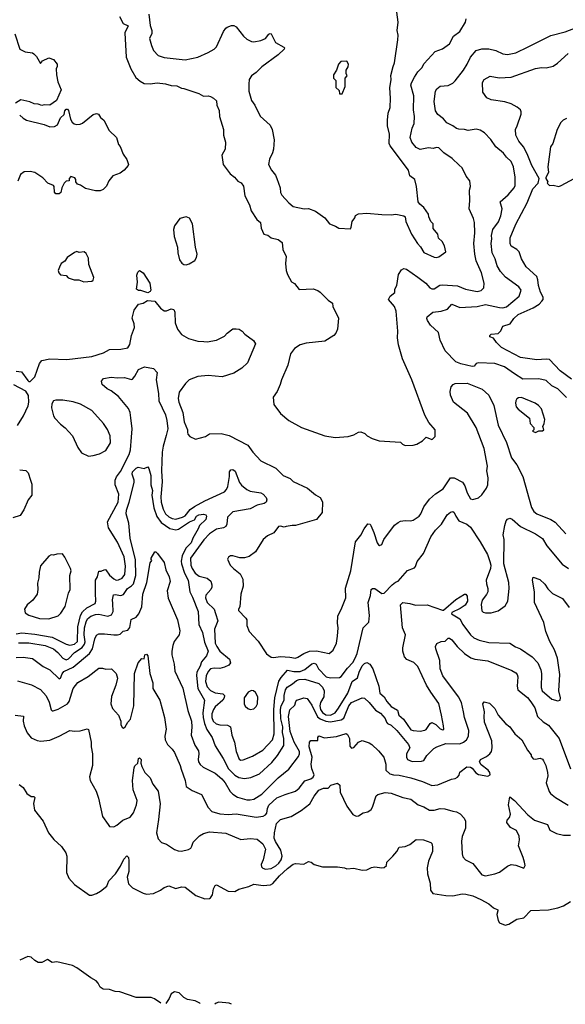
# Model space of a CAD drawing. Extents: x 1678431 to 1860718, y 384618 to 522882.
# Tile 10 of 256: x 1741445 to 1746131, y 385264 to 393718. Entities that reach past the tile are written whole.
import ezdxf

# ---------------------------------------------------------------- set-up
doc = ezdxf.new("R2010")
doc.units = 0

msp = doc.modelspace()

# ---------------------------------------------------------------- linework, layer by layer
at = {"layer": '0CON10XD'}
for points in [[(1745025, 391675.6), (1745045, 391682.5), (1745103.3, 391725), (1745093.3, 391775), (1745072.3, 391812.3), (1745041.2, 391841.2), (1745035.7, 391875.7), (1744996.7, 391925), (1744996.2, 391965), (1744976.2, 391986.2), (1744957.5, 392025), (1744955, 392047.5), (1744916.7, 392105), (1744882.3, 392132.3), (1744866, 392155), (1744852.5, 392285), (1744837.5, 392345), (1744795, 392376.2), (1744783.1, 392425), (1744625.6, 392635), (1744618.1, 392655), (1744620, 392735), (1744602.9, 392805), (1744602.9, 392855), (1744610, 392915), (1744626.7, 392965), (1744630.6, 393045), (1744623.8, 393133.8), (1744633.9, 393205), (1744632, 393238), (1744650.9, 393315), (1744665, 393347.5), (1744693.1, 393545), (1744695.6, 393585), (1744686.9, 393625), (1744696.5, 393695), (1744676.9, 393825)], [(1742301.9, 393745), (1742334, 393685), (1742376, 393665), (1742348.1, 393605), (1742360.6, 393395), (1742398.9, 393295), (1742441.7, 393221.7), (1742479.4, 393189.4), (1742515, 393168.6), (1742564.5, 393165.5), (1742625, 393174.4), (1742698.2, 393168.2), (1742745, 393151.1), (1742795, 393150.6), (1742835, 393129.4), (1742854.2, 393125.8), (1742984.1, 393084.1), (1743025, 393062), (1743065, 393063.3), (1743085, 393057.5), (1743110, 393045), (1743135, 393020), (1743137.5, 392985), (1743158.3, 392938.3), (1743161.2, 392885), (1743196.2, 392775), (1743194, 392725), (1743211.2, 392665), (1743210, 392605), (1743181.2, 392555), (1743191.2, 392475), (1743253, 392393), (1743288.8, 392365), (1743319.7, 392329.7), (1743345.8, 392315.8), (1743368.3, 392288.3), (1743378.8, 392205), (1743417.9, 392127.9), (1743434, 392075), (1743481.2, 392001.2), (1743513.3, 391975), (1743517.7, 391927.7), (1743541.2, 391875), (1743575, 391866.2), (1743605, 391846), (1743665, 391830.8), (1743698.8, 391805), (1743704.2, 391745), (1743733, 391683), (1743728.6, 391625), (1743732.2, 391565), (1743745, 391530), (1743778, 391468), (1743805, 391452.5), (1743845, 391402), (1743965, 391408), (1744005, 391393.8), (1744026.7, 391376.7), (1744095, 391308.8), (1744132.5, 391285), (1744133.3, 391255), (1744183.8, 391155), (1744175, 391060), (1744160, 391025), (1744142.5, 391005), (1744065, 390956.2), (1743905, 390938.8), (1743852.5, 390925), (1743806.2, 390895), (1743770.9, 390849.1), (1743748.8, 390751.2), (1743693.8, 390625), (1743683.3, 390585), (1743656.7, 390525), (1743623, 390477), (1743627.5, 390415), (1743685, 390337.5), (1743756.4, 390276.4), (1743866, 390216), (1744065, 390143.3), (1744155, 390130), (1744265, 390137.5), (1744315, 390152.5), (1744355, 390177.5), (1744375, 390180), (1744410, 390165), (1744430, 390145), (1744473, 390123), (1744533, 390103), (1744715, 390090), (1744731.7, 390071.7), (1744755, 390062.5), (1744825, 390063.3)], [(1742554.4, 393765), (1742566.8, 393666.8), (1742580.6, 393625), (1742579.8, 393600.2), (1742561.1, 393555), (1742576.8, 393496.8), (1742595, 393453.3), (1742635, 393408.8), (1742685, 393392.9), (1742867.3, 393372.7), (1742975, 393397.1), (1743065, 393435.8), (1743115, 393464.4), (1743134.3, 393485), (1743195, 393616.7), (1743215, 393643.8), (1743225.8, 393654.2), (1743265, 393668.8), (1743285, 393668), (1743305.4, 393655.4), (1743366.8, 393576.8), (1743395, 393550), (1743435, 393530.8), (1743455, 393528), (1743515, 393540), (1743555, 393556.2), (1743585, 393593.3), (1743595, 393600), (1743605, 393597.5), (1743640.5, 393520.5), (1743713, 393483), (1743720, 393475), (1743716.7, 393465), (1743665, 393416), (1743525, 393313.1), (1743475.7, 393265), (1743434.7, 393235.3), (1743416.9, 393205), (1743411.5, 393165), (1743412.5, 393105), (1743436.9, 393025), (1743465.6, 392985), (1743510.2, 392890.2), (1743595, 392811.9), (1743613.5, 392775), (1743631.1, 392685), (1743624.4, 392605), (1743617, 392573), (1743589.7, 392520.3), (1743582.9, 392475), (1743606.1, 392426.1), (1743641.4, 392381.4), (1743654.4, 392355), (1743681.9, 392275), (1743685.8, 392235), (1743695, 392211.2), (1743755, 392146), (1743795, 392112.5), (1743887, 392093), (1743925, 392096.7), (1743985, 392072.5), (1744066.2, 392015), (1744105.9, 391965.9), (1744155.9, 391945.9), (1744185, 391926.7), (1744285, 391922.5), (1744293, 391937), (1744300, 391985), (1744323.3, 392015), (1744330, 392035), (1744355, 392051.2), (1744425, 392057.5), (1744555.6, 392044.4), (1744635, 392042.9), (1744675, 392048.1), (1744744.3, 392034.3), (1744754.2, 392024.2), (1744761.4, 391985), (1744809.2, 391875), (1744862.5, 391795), (1744887.6, 391767.6), (1744915, 391718), (1745005, 391678.1), (1745025, 391675.6)], [(1744825, 390063.3), (1744855, 390072.5), (1744905, 390102.5), (1744935, 390132.5), (1744983, 390113), (1744990, 390115), (1745011.7, 390138.3), (1745012.5, 390195), (1744959.5, 390259.5), (1744923.1, 390323.1), (1744812.2, 390625), (1744732.2, 390805), (1744699.4, 390925), (1744689.4, 390985), (1744693.2, 391043.2), (1744678.6, 391215), (1744663.5, 391255), (1744610.8, 391315), (1744627.5, 391345), (1744665.8, 391375), (1744667.1, 391405), (1744682.5, 391435), (1744699.4, 391530.6), (1744725, 391568.8), (1744745, 391580), (1744766.8, 391576.8), (1744865, 391508.1), (1744934, 391455), (1744966.7, 391415), (1744985, 391408), (1745005, 391408), (1745053.2, 391436.8), (1745075, 391442.2), (1745205, 391432.2), (1745274.6, 391404.6), (1745375, 391383.8), (1745407.9, 391392.1), (1745430.8, 391415), (1745434.4, 391455), (1745411.8, 391545), (1745366.4, 391646.3), (1745352.5, 391705), (1745344.7, 391795), (1745352.4, 391887.6), (1745351.1, 391975), (1745341.5, 392011.5), (1745304.5, 392095), (1745310, 392165), (1745307.1, 392255), (1745316.2, 392285), (1745312, 392335), (1745280, 392375), (1745245.8, 392445), (1745219.8, 392469.8), (1745158, 392525), (1745087.1, 392575), (1745045, 392616), (1745025, 392619.2), (1744995, 392611.5), (1744955, 392617.9), (1744884, 392604), (1744850.2, 392620.3), (1744813.5, 392665), (1744798.1, 392705), (1744816.8, 392785), (1744833.6, 392825), (1744836.9, 392885), (1744827.2, 392942.8), (1744829.1, 393065), (1744804.5, 393155), (1744808.5, 393175), (1744836.8, 393223.2), (1744865, 393269.2), (1744898.5, 393305), (1744918, 393342), (1745013.8, 393445), (1745075, 393466), (1745135, 393510), (1745171.2, 393575), (1745225, 393617.5), (1745272.5, 393695), (1745280, 393725)], [(1746140.6, 390475), (1746065, 390547.8), (1746015, 390574.3), (1745965, 390620), (1745903.8, 390633.8), (1745765, 390632), (1745693.3, 390676.7), (1745607.1, 390737.1), (1745525, 390766.5), (1745385, 390771.4), (1745365.7, 390764.3), (1745347.6, 390742.4), (1745331.4, 390738.6), (1745232.8, 390762.8), (1745190.5, 390780.5), (1745098.5, 390875), (1745054.5, 390965), (1745041.1, 391031.1), (1744973.1, 391095), (1744946.2, 391135), (1744942.3, 391152.3), (1744945, 391166.7), (1744993.8, 391205), (1745065, 391214.1), (1745118.6, 391231.4), (1745155, 391275.5), (1745225, 391246.2), (1745375, 391256), (1745445, 391273.5), (1745565, 391247.6), (1745595.3, 391244.7), (1745625, 391252.2), (1745732.9, 391345), (1745750.8, 391395), (1745731.2, 391425), (1745616, 391506), (1745575.3, 391555.3), (1745545, 391604.2), (1745528.8, 391665), (1745502.5, 391715), (1745494.7, 391794.7), (1745500.4, 391835), (1745497.5, 391865), (1745508.8, 391915), (1745557.3, 391982.7), (1745577.3, 392032.7), (1745587.5, 392095), (1745570, 392155), (1745638.6, 392215), (1745692.5, 392275), (1745700.5, 392295), (1745700.4, 392365), (1745684.5, 392455), (1745665, 392500.8), (1745626.4, 392536.4), (1745600.6, 392570.6), (1745535, 392626), (1745491.7, 392688.3), (1745435.7, 392745.7), (1745399.7, 392769.7), (1745365, 392777.1), (1745295, 392766.7), (1745265, 392775.6), (1745215, 392778.5), (1745195, 392784.4), (1745165, 392806.7), (1745112.6, 392832.6), (1745084, 392865), (1745034.6, 392904.6), (1745014.4, 392935), (1745004.5, 393015), (1745015.6, 393105), (1745026, 393125), (1745055, 393148), (1745125, 393152.5), (1745165, 393173.1), (1745185, 393192.5), (1745256.6, 393285), (1745287.6, 393335), (1745315, 393397.1), (1745366, 393454), (1745415, 393466.4), (1745475, 393467.1), (1745535, 393454.4), (1745594.3, 393425.7), (1745635, 393418.2), (1745706.9, 393433.1), (1745812, 393485), (1746005, 393582.9), (1746128.1, 393611.9), (1746265, 393666.2)], [(1741403.3, 393595), (1741447.5, 393465), (1741492.7, 393442.7), (1741555, 393433.3), (1741567.5, 393425), (1741590.7, 393400.7), (1741625, 393340), (1741640, 393365), (1741695, 393390), (1741736.7, 393376.7), (1741766.7, 393335), (1741766.2, 393315), (1741757.5, 393295), (1741760, 393245), (1741773.8, 393185), (1741801.2, 393115), (1741762, 393025), (1741705, 392983.3), (1741655, 392986.2), (1741635, 392980), (1741605, 392993.3), (1741570, 392995), (1741532, 393012), (1741455, 393030), (1741409.2, 393000.8)], [(1744215, 393080), (1744240, 393145), (1744240, 393215), (1744257.5, 393235), (1744250, 393255), (1744250, 393285), (1744267, 393313), (1744270, 393335), (1744255, 393360), (1744201.7, 393358.3), (1744183, 393337), (1744167, 393283), (1744140, 393245), (1744140, 393215), (1744160, 393195), (1744160, 393135), (1744188.3, 393108.3), (1744191.7, 393081.7), (1744215, 393080)], [(1746185, 390630.9), (1746085, 390702.1), (1745995, 390798.9), (1745965, 390803.8), (1745885, 390798.5), (1745745, 390816.1), (1745583.4, 390903.4), (1745538.9, 390945), (1745515, 390982.5), (1745482.5, 390995), (1745483, 391007), (1745493, 391017), (1745555, 391023.3), (1745576, 391045), (1745594.3, 391085.7), (1745657.5, 391105), (1745688.3, 391151.7), (1745725.8, 391185), (1745854.2, 391245), (1745904.7, 391275.3), (1745929.3, 391300.7), (1745940, 391315), (1745940.8, 391335), (1745918.3, 391378.3), (1745899.6, 391435), (1745895.5, 391485), (1745885, 391513.8), (1745795.7, 391595), (1745754.2, 391665), (1745735.7, 391725), (1745714.2, 391745), (1745665, 391772.5), (1745657.1, 391795), (1745657.5, 391845), (1745706.7, 391963.3), (1745803.9, 392146.1), (1745851.1, 392265), (1745897.5, 392315), (1745906.7, 392355), (1745843.1, 392465), (1745803.5, 392565), (1745770.5, 392625), (1745730, 392675), (1745706.7, 392725), (1745703.1, 392775), (1745716.7, 392806.7), (1745751.4, 392905), (1745752.5, 392925), (1745744.4, 392944.4), (1745717, 392967), (1745664.7, 392994.7), (1745611.2, 393011.2), (1745495, 393030), (1745455.9, 393045.9), (1745422, 393095), (1745420.5, 393179.5), (1745435, 393203.8), (1745485, 393232.9), (1745561.3, 393218.7), (1745665, 393223.1), (1745875, 393297.5), (1745925, 393307.1), (1745965, 393304.4), (1746025, 393318.9), (1746064.2, 393345), (1746155, 393426.7)], [(1741445, 392898.6), (1741475, 392870.6), (1741505, 392853.6), (1741656.3, 392816.3), (1741705, 392796.7), (1741745, 392801.9), (1741768.8, 392815), (1741795.9, 392874.1), (1741827, 392903), (1741834, 392935), (1741845, 392948), (1741855, 392948.8), (1741865, 392937.5), (1741882.2, 392862.2), (1741895, 392838), (1741913.7, 392823.7), (1741935, 392818.6), (1741965, 392820), (1741985, 392828.8), (1742075, 392903.3), (1742105, 392913.3), (1742122.5, 392905), (1742138.3, 392878.3), (1742166.7, 392855), (1742212.5, 392765), (1742276.1, 392706.1), (1742293.3, 392645), (1742308.3, 392628.3), (1742334.1, 392564.1), (1742365.9, 392515.9), (1742380, 392475), (1742377.5, 392465), (1742342.5, 392425), (1742309.2, 392400.8), (1742245, 392376.2), (1742212, 392335), (1742190.5, 392289.5), (1742160.7, 392259.3), (1742135, 392248.8), (1742095, 392248.8), (1742009.5, 392269.5), (1741967.7, 392297.7), (1741942.5, 392305), (1741927.5, 392325), (1741927.5, 392345), (1741919.3, 392359.3), (1741885, 392372.5), (1741870, 392355), (1741870, 392335), (1741845, 392330), (1741825.9, 392314.1), (1741805.8, 392275), (1741799.2, 392235), (1741785, 392221.2), (1741775, 392221.2), (1741755, 392223.3), (1741745, 392237.5), (1741741.2, 392285), (1741735, 392293.3), (1741686.7, 392315), (1741645, 392359.2), (1741575, 392405.8), (1741535, 392414.4), (1741485, 392410), (1741451.3, 392388.7), (1741428.3, 392331.7)], [(1746140.9, 392869.1), (1746110.8, 392855), (1746093.1, 392835), (1746060.6, 392775), (1746022.5, 392655), (1746004.4, 392625), (1745980, 392455), (1745987.5, 392405), (1745963, 392363), (1745963, 392353), (1745980, 392325), (1745973.3, 392315), (1745995, 392292.5), (1746025, 392297.5), (1746075, 392286)], [(1746075, 392286), (1746095, 392293.8), (1746205.6, 392354.4)], [(1742875, 391614), (1742899.1, 391620.9), (1742949.5, 391650.5), (1742963.8, 391675), (1742969.2, 391705), (1742954.2, 391765), (1742928.6, 391965), (1742904.2, 392014.2), (1742875, 392024), (1742820.5, 392009.5), (1742775, 391946.7), (1742767.1, 391915), (1742771.4, 391855), (1742800, 391765), (1742801.9, 391715), (1742816.8, 391656.8), (1742837, 391627), (1742855.9, 391615.9), (1742875, 391614)], [(1741995, 391467.5), (1742065, 391472.5), (1742075, 391480), (1742082.5, 391505), (1742040, 391615), (1742035, 391670), (1742015, 391710), (1742000, 391725), (1741955, 391720), (1741935, 391726.7), (1741915, 391720), (1741854.1, 391675.9), (1741832.5, 391645), (1741802.5, 391625), (1741786.4, 391593.6), (1741776.7, 391565), (1741780, 391545), (1741795, 391527.5), (1741845, 391520), (1741861.7, 391501.7), (1741913.6, 391483.6), (1741953, 391483), (1741995, 391467.5)], [(1742545, 391372.9), (1742486.2, 391393.8), (1742465, 391393.8), (1742448.8, 391405), (1742455.8, 391465), (1742451.4, 391525), (1742460, 391550), (1742475, 391563.3), (1742505, 391543.8), (1742562.5, 391455), (1742572, 391395), (1742566.4, 391383.6), (1742545, 391372.9)], [(1741415, 390700), (1741460, 390695), (1741515, 390620), (1741525, 390610), (1741535, 390610), (1741575, 390652.5), (1741615.6, 390764.4), (1741635, 390790), (1741705, 390806.9), (1741850.8, 390800.8), (1742065, 390827.1), (1742163.8, 390856.2), (1742215, 390885.6), (1742315, 390887.3), (1742375, 390899.4), (1742392.4, 390927.6), (1742406.4, 391005), (1742431.3, 391075), (1742429.1, 391105), (1742411.6, 391155), (1742427, 391223), (1742465.8, 391274.2), (1742505, 391283.9), (1742543.3, 391306.7), (1742605, 391301.5), (1742655, 391242), (1742685, 391217.5), (1742705, 391218), (1742745, 391234), (1742767.9, 391227.9), (1742777, 391207), (1742778.9, 391115), (1742800.2, 391060.2), (1742835.3, 391015.3), (1742895, 390980.9), (1742975, 390957.1), (1743026.4, 390953.6), (1743055, 390951.5), (1743134.4, 390965.6), (1743205, 391000), (1743226.7, 391025), (1743275, 391062), (1743303.9, 391063.9), (1743329.5, 391059.5), (1743355, 391043.8), (1743378.7, 391018.7), (1743454.2, 390964.2), (1743471.2, 390935), (1743400, 390770), (1743351.4, 390725), (1743285, 390683.6), (1743185, 390652.1), (1743065, 390663.8), (1742975, 390655.4), (1742900.8, 390625), (1742868.9, 390595), (1742815, 390520), (1742806.9, 390465), (1742811.5, 390435), (1742846.4, 390345), (1742857.8, 390265), (1742886.2, 390195), (1742886.2, 390175), (1742888.3, 390158.3), (1742905, 390137.5), (1742955, 390116.7), (1743041.7, 390138.3), (1743075, 390162.5), (1743173.9, 390163.9), (1743245, 390148.8), (1743403.8, 390065), (1743446.2, 390005), (1743515, 389930), (1743645, 389866.2), (1743706.7, 389805), (1743767, 389777), (1743795, 389752), (1743915.5, 389695.5), (1743985, 389638.6), (1744024, 389615), (1744046.5, 389576.5), (1744042.5, 389485), (1743993.4, 389426.6), (1743815, 389373.8), (1743785, 389376), (1743734, 389366), (1743715, 389360), (1743685, 389370), (1743667.5, 389365), (1743627.3, 389312.7), (1743574.2, 389285.8), (1743535, 389253.3), (1743470.3, 389149.7), (1743415, 389108), (1743375, 389097.1), (1743336.1, 389096.1), (1743275, 389113.8), (1743256.4, 389113.6), (1743237, 389103), (1743230, 389085), (1743254, 389035), (1743281.2, 389005), (1743338.7, 388958.7), (1743362.5, 388915), (1743363.9, 388853.9), (1743344.5, 388785.5), (1743334.3, 388675), (1743323.6, 388656.4), (1743324, 388645), (1743388.3, 388578.3), (1743394.3, 388565), (1743396.7, 388515), (1743414.5, 388464.5), (1743492.8, 388382.8), (1743563.6, 388273.6), (1743604.5, 388244.5), (1743625, 388240), (1743685, 388250.6), (1743765, 388245.5), (1743815, 388235.6), (1743835, 388244.4)], [(1741415, 388443.7), (1741465, 388453.3), (1741575, 388442.7), (1741725, 388415.7), (1741845, 388356.4), (1741876.7, 388346.7), (1741915, 388357), (1741940.2, 388379.8), (1741944.7, 388505.3), (1741968, 388602.1), (1741985, 388632.3), (1742022.4, 388667.6), (1742093.3, 388705), (1742100, 388725), (1742097.3, 388792.7), (1742095.6, 388904.4), (1742112, 388935), (1742125, 388982.5), (1742145, 388982.5), (1742175, 388996.2), (1742185, 388993.8), (1742217.2, 388947.2), (1742255, 388915.4), (1742275, 388906.2), (1742295, 388907.9), (1742325, 388921.2), (1742347.6, 388955), (1742354.2, 389025.8), (1742341.7, 389105), (1742285, 389232.5), (1742206.4, 389355), (1742197.9, 389405), (1742290.5, 389575), (1742295.3, 389645), (1742266.2, 389725), (1742266.4, 389765), (1742277.1, 389792.9), (1742311.7, 389838.3), (1742385.7, 389985), (1742396, 390025), (1742404.2, 390134.2), (1742410, 390205), (1742401, 390299), (1742393.5, 390343.5), (1742379, 390379), (1742295, 390482.9), (1742231.5, 390531.5), (1742195, 390549.2), (1742154.4, 390584.4), (1742148.8, 390615), (1742165, 390635.8), (1742232, 390648), (1742285, 390641.4), (1742345, 390645.6), (1742405, 390628), (1742415, 390632), (1742435, 390658), (1742464.7, 390715.3), (1742517.7, 390737.7), (1742595, 390723.3), (1742627, 390687), (1742618.1, 390625), (1742637, 390507), (1742640, 390445), (1742697.3, 390325), (1742708.2, 390275), (1742716.9, 390205), (1742703.9, 390146.1), (1742677.5, 390055), (1742670, 390005), (1742662.5, 389845), (1742669, 389751), (1742658.5, 389621.5), (1742661.2, 389575), (1742676.8, 389515), (1742696.4, 389475), (1742725, 389449.5), (1742755, 389434.4), (1742785, 389429.8), (1742842.5, 389445), (1742865, 389458.1), (1742908.2, 389511.8), (1742945, 389538.1), (1743033.7, 389586.3), (1743202.7, 389665), (1743220.7, 389685), (1743231.2, 389708.8), (1743246.9, 389795), (1743247.8, 389835), (1743258.1, 389851.9), (1743275, 389854.3), (1743295, 389840.8), (1743332, 389745), (1743350.7, 389720.7), (1743395.4, 389685), (1743425, 389669.3), (1743514.6, 389654.6), (1743536.7, 389645), (1743561.2, 389615), (1743568, 389595), (1743560.8, 389575), (1743545, 389563.8), (1743485, 389548), (1743425, 389517.4), (1743275, 389493.1), (1743230, 389445), (1743223.8, 389385), (1743214, 389366), (1743194.7, 389355.3), (1743135, 389344.1), (1743075, 389302), (1743027.7, 389252.3), (1742912.2, 389095), (1742913.5, 389035), (1742925.2, 389005), (1742952.5, 388965), (1742985, 388940.3), (1743055, 388923.5), (1743086.3, 388896.3), (1743096.3, 388866.3), (1743095.6, 388845), (1743085.6, 388825), (1743045, 388777.8), (1743040.8, 388755), (1743055.8, 388715), (1743114.6, 388655), (1743127.9, 388617.9), (1743145.5, 388555), (1743116.8, 388485), (1743124.8, 388365), (1743137.6, 388335), (1743165, 388296.8), (1743247.6, 388227.6), (1743254.4, 388195), (1743240, 388175), (1743205, 388157.9), (1743165, 388148.2), (1743115, 388150.7), (1743085, 388143.2), (1743065, 388120.9), (1743045.6, 388085), (1743039.4, 388035), (1743055, 387988.5), (1743085, 387957.9), (1743125, 387938.8), (1743188.3, 387928.3), (1743202.5, 387915), (1743200.7, 387895), (1743189.6, 387875), (1743125, 387817.3), (1743108.2, 387795), (1743095, 387758.8), (1743095.2, 387725), (1743107.1, 387695), (1743133.1, 387673.1), (1743165, 387664.2), (1743229.2, 387659.2), (1743254.7, 387644.7), (1743267.3, 387575), (1743291.1, 387515), (1743304.2, 387434.2), (1743329.2, 387369.2), (1743345, 387359.4), (1743365, 387363.3)], [(1741425, 390232.5), (1741478.5, 390315), (1741517.9, 390402.1), (1741524.6, 390435), (1741521.9, 390491.9), (1741497.5, 390527.5), (1741395, 390582.5)], [(1743835, 388244.4), (1743885.8, 388275), (1743935, 388294.6), (1743995, 388300), (1744104, 388276), (1744136, 388305), (1744165.8, 388365), (1744175.6, 388424.4), (1744180.6, 388495), (1744174.4, 388535), (1744176.9, 388595), (1744212.6, 388667.4), (1744244.4, 388755), (1744243.8, 388836.2), (1744290, 388985), (1744329.2, 389235), (1744375, 389291.2), (1744402.6, 389347.4), (1744435, 389390), (1744455, 389386.7), (1744461.2, 389375), (1744487.5, 389315), (1744514, 389225), (1744525, 389207.5), (1744535, 389203.3), (1744555, 389212.5), (1744572, 389255), (1744665, 389376.2), (1744695, 389401.2), (1744715, 389411.2), (1744755, 389418.8), (1744805, 389416.2), (1744825, 389421.2), (1744875.7, 389454.3), (1744891.2, 389475), (1744916, 389535), (1744965, 389602), (1745015, 389645.6), (1745081.7, 389688.3), (1745145.7, 389784.3), (1745175, 389784.3), (1745247.9, 389747.9), (1745267.3, 389715), (1745287.5, 389655), (1745317.5, 389605), (1745335, 389598.8), (1745385, 389611.2), (1745415, 389636.7), (1745452.9, 389695), (1745464.4, 389725), (1745467.5, 389785), (1745457.8, 389845), (1745461.1, 389885), (1745432.5, 390035), (1745365.6, 390215), (1745289.3, 390339.3), (1745170, 390435), (1745143.8, 390495), (1745141.2, 390525), (1745150, 390565), (1745167.5, 390585), (1745185, 390593.3), (1745286.4, 390596.4), (1745417.5, 390545), (1745473.6, 390493.6), (1745516, 390405), (1745553.5, 390235), (1745625, 390086), (1745669.7, 389955), (1745713.5, 389895), (1745765.4, 389795), (1745840.7, 389530.7), (1745861.2, 389495), (1745885.6, 389475), (1746006.2, 389425), (1746042.2, 389402.2), (1746135, 389302.5)], [(1742035, 389969.2), (1742075, 389974.4), (1742129.7, 389990.3), (1742185, 390018.8), (1742224, 390085), (1742222.5, 390145), (1742198.3, 390198.3), (1742165, 390250), (1742065, 390361.2), (1741967, 390417), (1741905, 390435.5), (1741815, 390449.4), (1741755, 390451.4), (1741734.4, 390445.6), (1741720.3, 390419.7), (1741717.1, 390385), (1741736, 390315), (1741747.5, 390295), (1741794.5, 390244.5), (1741834.4, 390214.4), (1741897.5, 390145), (1741944.5, 390044.5), (1741975, 389998), (1742035, 389969.2)], [(1745875, 390172.5), (1745903, 390187), (1745935, 390187.5), (1745946.2, 390195), (1745937.5, 390225), (1745949.3, 390250.7), (1745953.3, 390285), (1745926.2, 390375), (1745900, 390405), (1745872.5, 390425), (1745755, 390474), (1745728.3, 390471.7), (1745715, 390462.5), (1745706.2, 390445), (1745702, 390425), (1745708.8, 390395), (1745725, 390373.8), (1745822.5, 390295), (1745829.3, 390249.3), (1745860, 390215), (1745860, 390195), (1745850, 390185), (1745875, 390172.5)], [(1741445, 389851.8), (1741497, 389847), (1741517.9, 389827.9), (1741539.2, 389765), (1741548.7, 389728.7), (1741548.8, 389635), (1741517.5, 389595), (1741480.9, 389509.1), (1741448.7, 389461.3), (1741385, 389439.2)], [(1741435, 388367.3), (1741525, 388366), (1741665, 388344.2), (1741735.5, 388315), (1741773.3, 388285), (1741815.4, 388235), (1741845, 388222.3), (1741865, 388229.2), (1741915, 388284.8), (1741981.7, 388328.3), (1742001, 388355), (1742006.3, 388375), (1741999.2, 388435), (1742002.8, 388495), (1742015, 388547.1), (1742027.7, 388572.3), (1742056.7, 388595), (1742095, 388611.6), (1742125, 388612.5), (1742202.9, 388597.1), (1742233.1, 388606.9), (1742247.3, 388635), (1742244.8, 388704.8), (1742242.2, 388737.8), (1742251.8, 388778.2), (1742265, 388782.5), (1742315, 388774.6), (1742337.4, 388782.6), (1742369.6, 388835), (1742405, 388857.3), (1742421.2, 388875), (1742442.6, 388945), (1742439, 389079), (1742394.6, 389265), (1742382.7, 389395), (1742359.5, 389475), (1742362.2, 389505), (1742386.6, 389575), (1742427.1, 389745), (1742427.1, 389765), (1742411.1, 389815), (1742414.4, 389835), (1742445, 389867.5), (1742463.6, 389876.4), (1742515, 389863.8), (1742545, 389878.8), (1742555, 389864), (1742571.2, 389805), (1742571.1, 389725), (1742584.4, 389675), (1742578.8, 389635), (1742596, 389526), (1742622.4, 389452.4), (1742660.4, 389400.4), (1742735, 389347.8), (1742785, 389338.6), (1742807.7, 389342.3), (1742902.2, 389405), (1742945.7, 389424.3), (1742963.6, 389455), (1742984, 389465), (1743025, 389472), (1743043.3, 389465), (1743048.8, 389455), (1743044.2, 389425), (1742988, 389375), (1742977.1, 389345), (1742930.8, 389265), (1742917.6, 389225), (1742871.2, 389178.8), (1742841.7, 389115), (1742832.8, 389067.2), (1742834.4, 389045), (1742860.2, 388965), (1742891.4, 388905), (1742905.5, 388805), (1742929.9, 388759.9), (1742977.5, 388635), (1742982.7, 388525), (1743013.9, 388455), (1743032.6, 388372.6), (1743063.6, 388295), (1743050.6, 388255), (1743005.4, 388205), (1742994.3, 388165.7), (1742966.9, 388115), (1742962.2, 388087.8), (1742974.9, 387974.9), (1743031.8, 387875), (1743017.8, 387765), (1743019.3, 387725), (1743033.4, 387673.4), (1743053.4, 387623.4), (1743099.2, 387555), (1743124, 387484), (1743193.5, 387373.5), (1743237.5, 387285), (1743292.2, 387232.2), (1743328.2, 387211.8), (1743375, 387201.5), (1743429.8, 387210.2), (1743505, 387243.6), (1743610.3, 387339.7), (1743659.5, 387400.5), (1743712.8, 387485), (1743714.5, 387545), (1743703.1, 387596.9), (1743704.2, 387645), (1743687, 387715), (1743686.1, 387795), (1743691.8, 387825), (1743716.9, 387875), (1743716.6, 387915), (1743727.2, 387965), (1743743.1, 387986.9), (1743789.2, 388015), (1743822.7, 388045), (1743845, 388051.5), (1743894.7, 388054.7), (1744015, 388018.5), (1744046.8, 387986.8), (1744060, 387955), (1744057.8, 387905), (1744029.2, 387855), (1744021.4, 387825), (1744029, 387795), (1744045, 387769), (1744075, 387749.5), (1744115, 387745.5), (1744153.7, 387765), (1744184.2, 387805), (1744262, 387935), (1744300.3, 388035), (1744345, 388068.2), (1744359, 388115), (1744385, 388170), (1744405, 388189.2), (1744425, 388198.2), (1744452.2, 388185), (1744478.5, 388145), (1744527.9, 387995), (1744537.3, 387935), (1744574.8, 387904.8), (1744596.5, 387865), (1744635, 387821.1), (1744689.2, 387789.2), (1744702.2, 387745), (1744740.7, 387710.7), (1744805, 387621.5), (1744825, 387613.3), (1744885, 387608.9), (1744925, 387616.2), (1744936.9, 387623.1), (1744968.8, 387675), (1744985, 387682), (1745017.3, 387667.3), (1745055, 387630), (1745080, 387620), (1745086.2, 387625), (1745085.8, 387655), (1745067.5, 387747.5)], [(1743365, 387363.3), (1743445.3, 387394.7), (1743531.9, 387445), (1743614.7, 387535), (1743630.7, 387585), (1743626.8, 387795), (1743637, 387895), (1743671.6, 388038.4), (1743690.2, 388069.8), (1743745, 388132.1), (1743799.8, 388119.8), (1743855, 388121.8), (1743892.8, 388137.2), (1743955, 388187.2), (1743975, 388191.6), (1743990, 388185), (1744011.1, 388145), (1744076.7, 388076.7), (1744115, 388067.7), (1744191.4, 388068.6), (1744205, 388077.3), (1744258.8, 388151.2), (1744305, 388199.5), (1744325.3, 388235), (1744344.2, 388275.8), (1744394.5, 388495.5), (1744444, 388545), (1744448.3, 388601.7), (1744437.1, 388715), (1744457.1, 388775), (1744463.8, 388825), (1744475, 388834), (1744495, 388832.9), (1744555, 388791.4), (1744575, 388793.1), (1744645, 388864.4), (1744673, 388887), (1744695, 388895.8), (1744775, 388988), (1744835, 389010.8), (1744845, 389023.8), (1744858.2, 389065), (1744912.4, 389135), (1744975, 389276.1), (1745015, 389333.5), (1745067.8, 389385), (1745115, 389466.2), (1745145, 389488), (1745165, 389494), (1745175, 389486.2), (1745190, 389455), (1745215.2, 389415.2), (1745286.3, 389386.3), (1745315, 389359.5), (1745400.6, 389235), (1745461.1, 389125), (1745482.5, 389065), (1745490, 389035), (1745487.9, 389005), (1745451.5, 388905), (1745453.3, 388875), (1745465.5, 388835), (1745465.4, 388805), (1745455, 388782.5), (1745417.1, 388735), (1745407.7, 388697.7), (1745415, 388642.5), (1745425, 388630), (1745445, 388623.8), (1745495, 388623.8), (1745555, 388643.3), (1745613.3, 388685), (1745636.2, 388725), (1745648, 388835), (1745645.9, 388884.1), (1745602.9, 389045), (1745605.6, 389254.4), (1745597.1, 389295), (1745610.8, 389375), (1745624, 389415), (1745635, 389430), (1745655, 389438.8), (1745675, 389428.8), (1745745.4, 389365.4), (1745875, 389302.2), (1745935, 389264.4), (1745971.5, 389201.5), (1746102.2, 389042.2), (1746158, 389005)], [(1741415, 388242.7), (1741475, 388244.4), (1741555, 388231.5), (1741647.1, 388165), (1741705, 388134.5), (1741785, 388059.4), (1741795, 388064.4), (1741808.8, 388101.2), (1741825, 388121.5), (1741905, 388157.6), (1742045.6, 388274.4), (1742069.8, 388315), (1742089.1, 388400.9), (1742105, 388432.9), (1742125, 388445.6), (1742174.5, 388445.5), (1742255, 388434.6), (1742285, 388436.8), (1742307.3, 388442.7), (1742335, 388467.3), (1742373.8, 388475), (1742391.1, 388498.9), (1742403.1, 388566.9), (1742445, 388586.5), (1742469.6, 388615), (1742492.8, 388675), (1742501.8, 388785), (1742536.5, 388885), (1742564.4, 389055.6), (1742580, 389075), (1742573, 389083), (1742573.3, 389095), (1742605, 389150), (1742615, 389150), (1742628.8, 389135), (1742685, 389057.5), (1742699.2, 388995), (1742729.5, 388935), (1742736.9, 388895), (1742712.9, 388815), (1742721.5, 388751.5), (1742799.6, 388565), (1742819.1, 388470.9), (1742813.6, 388436.4), (1742772.6, 388377.4), (1742759.2, 388345), (1742750.6, 388295), (1742752.9, 388265), (1742772.9, 388185), (1742778.6, 388125), (1742846.7, 387976.7), (1742888.2, 387785), (1742920.5, 387695), (1742924.4, 387645), (1742918.5, 387575), (1742949.6, 387489.6), (1742979.3, 387439.3), (1742984, 387415), (1742977.9, 387365), (1742981.1, 387345), (1742994, 387324), (1743020.9, 387300.9), (1743125, 387247.7), (1743180.1, 387200.1), (1743210, 387165), (1743251.8, 387091.8), (1743275, 387068.1), (1743315, 387041.1), (1743395, 387020), (1743425, 387018.2), (1743455, 387024.5), (1743525, 387066.7), (1743665, 387208.2), (1743756.4, 387283.6), (1743838, 387392), (1743847.1, 387415), (1743846.9, 387435), (1743802, 387515), (1743767.1, 387605), (1743753, 387735), (1743765, 387792.9), (1743809, 387831), (1743816.7, 387865), (1743824.6, 387875.4), (1743884, 387896), (1743915, 387890), (1743952.8, 387832.8), (1744002.8, 387732.8), (1744025, 387713.9), (1744075, 387695.4), (1744115, 387689.7), (1744205, 387706.7), (1744228.2, 387721.8), (1744239.5, 387749.5), (1744272.9, 387825), (1744295, 387856), (1744385, 387895.6), (1744405, 387891.9), (1744447.5, 387855), (1744500.2, 387790.2), (1744542.8, 387762.8), (1744585, 387717.8), (1744595.5, 387685.5), (1744605, 387675.8), (1744635, 387660), (1744684.7, 387614.7), (1744784.4, 387495), (1744794.4, 387465), (1744768.2, 387415), (1744767.6, 387385), (1744775.3, 387365.3), (1744815, 387349.2), (1744895, 387350.6), (1744915, 387356), (1744940.2, 387399.8), (1745000.7, 387459.3), (1745026.4, 387473.6), (1745105, 387503.1), (1745225, 387500), (1745256.3, 387513.7), (1745281.1, 387535), (1745298.5, 387565), (1745300.9, 387615), (1745265.5, 387725), (1745256.2, 387775), (1745237.7, 387855), (1745214.7, 387904.7), (1745078.9, 388085), (1745055.7, 388145), (1745054.3, 388215), (1745020, 388315), (1745016.7, 388335), (1745028.3, 388361.7), (1745065, 388380), (1745097.7, 388382.3), (1745125, 388406.7), (1745135, 388406.7), (1745155, 388392), (1745200.6, 388335), (1745264.3, 388275), (1745319.4, 388239.4), (1745355, 388227.8), (1745465, 388212.2), (1745670.7, 388130.7), (1745705, 388108.8), (1745716.4, 388096.4), (1745722.5, 388075), (1745716.7, 387995), (1745722.9, 387965), (1745805, 387897.5), (1745835, 387859.4), (1745869.2, 387809.2), (1745892, 387735), (1745939.2, 387689.2), (1745985, 387660.8), (1746078.5, 387545), (1746176, 387286)], [(1741695, 388573.8), (1741775, 388600), (1741798.8, 388621.2), (1741835, 388680), (1741863.8, 388795), (1741878.8, 388825), (1741876, 388945), (1741885.8, 388985), (1741882, 389005), (1741832.5, 389102.5), (1741811.7, 389131.7), (1741765, 389128.8), (1741735, 389120), (1741715, 389122.5), (1741695, 389112.5), (1741625, 389027.5), (1741611.2, 388975), (1741610, 388925), (1741598.3, 388878.3), (1741602, 388825), (1741595.8, 388784.2), (1741558.8, 388735), (1741508.8, 388695), (1741487, 388657), (1741492.5, 388625), (1741525, 388606.2), (1741615, 388576), (1741695, 388573.8)], [(1745067.5, 387747.5), (1745045, 387846.2), (1744974.4, 387945), (1744939.6, 388005), (1744865, 388162.9), (1744828.9, 388198.9), (1744770, 388225), (1744748.5, 388248.5), (1744735.6, 388295), (1744734.3, 388325), (1744757.8, 388435), (1744731.8, 388495), (1744715.6, 388694.4), (1744735, 388714.2), (1744795, 388705.6), (1744845, 388690.6), (1744945, 388693.8), (1745075, 388646.5), (1745085, 388647.3), (1745191.6, 388738.4), (1745265, 388784.2), (1745277.5, 388785), (1745288.8, 388768.8), (1745289.2, 388725), (1745269.2, 388690.8), (1745227.7, 388662.3), (1745155, 388627.9), (1745151.8, 388615), (1745224.4, 388574.4), (1745251.2, 388525), (1745317.4, 388437.4), (1745345, 388411.5), (1745389.8, 388389.8), (1745475, 388370), (1745655, 388365.5), (1745702.5, 388332.5), (1745746, 388315), (1745845, 388247.5), (1745893.3, 388195), (1745920.9, 388135), (1745926.4, 388105), (1745924.3, 387985), (1745932.9, 387955), (1746015, 387884.2), (1746065, 387869.2), (1746086.7, 387875), (1746088.6, 387895), (1746074.3, 387955), (1746084.4, 388094.4), (1746064.4, 388235), (1746037.6, 388307.6), (1745998.4, 388378.4), (1745963.8, 388465), (1745945, 388542), (1745867.3, 388715), (1745864.6, 388805), (1745850, 388905), (1745855, 388930), (1745910.5, 388910.5), (1745955, 388870.8), (1745981.7, 388831.7), (1746020.5, 388790.5), (1746105, 388747.8), (1746165, 388670)], [(1741425, 388042.2), (1741546.9, 388006.9), (1741625, 387967.5), (1741673.7, 387913.7), (1741698.3, 387858.3), (1741715, 387792.5), (1741724, 387784), (1741734, 387784), (1741775, 387796.9), (1741857.1, 387845), (1741869.7, 387865), (1741905.6, 387975), (1741945, 388028.1), (1742032.9, 388077.1), (1742125, 388150.8), (1742155, 388151.2), (1742185, 388142), (1742233.9, 388143.9), (1742273.2, 388103.2), (1742284.3, 388065), (1742270.5, 388005), (1742233.9, 387906.1), (1742228.8, 387845), (1742243, 387803), (1742294.4, 387745), (1742312.5, 387695), (1742314.3, 387665), (1742325, 387640), (1742337.5, 387635), (1742350, 387645), (1742372.7, 387687.3), (1742397.3, 387712.7), (1742426.5, 387825), (1742432.5, 388105), (1742463.8, 388195), (1742495, 388232.5), (1742515, 388230), (1742520, 388265), (1742535, 388270), (1742546, 388255), (1742562.3, 388105), (1742587.3, 388025), (1742588.5, 387975), (1742648.6, 387875), (1742689.4, 387725), (1742701.9, 387625), (1742691.5, 387565), (1742695, 387533.3), (1742715.5, 387495.5), (1742755, 387455.7), (1742774.4, 387425), (1742822.5, 387315), (1742831.5, 387281.5), (1742866.5, 387185), (1742876, 387135), (1742925, 387100.6), (1743005, 387066.2), (1743062.4, 386952.4), (1743095, 386920), (1743165, 386898.5), (1743235, 386893.4), (1743305, 386900), (1743475, 386870), (1743535, 386880), (1743555, 386889.5), (1743566.1, 386903.9), (1743571.9, 386945), (1743585, 386972.7), (1743653.5, 387036.5), (1743724, 387066), (1743815, 387093.1), (1743845, 387118.1), (1743895, 387183.3), (1743945, 387200.9), (1743964.4, 387215), (1743973.1, 387235), (1743954.5, 387284.5), (1743948, 387325), (1743955.6, 387385), (1743929.6, 387475), (1743934.3, 387515.7), (1743945, 387530), (1744005, 387530), (1744006.7, 387555), (1744015, 387570), (1744061.7, 387551.7), (1744165, 387562.9), (1744247.7, 387587.7), (1744260.3, 387580.3), (1744277.5, 387545), (1744280.3, 387480.3), (1744295, 387462), (1744315, 387470), (1744354.6, 387515.4), (1744385, 387527.8), (1744447.6, 387507.6), (1744468, 387495), (1744525, 387441.2), (1744570.8, 387385), (1744589.2, 387325), (1744588.6, 387275), (1744625, 387241.2), (1744655, 387233.1), (1744705, 387232.1), (1744805, 387209.2), (1744905, 387177.7), (1744985, 387141.2), (1745035, 387148.5), (1745152.3, 387197.7), (1745185, 387203.8), (1745203.3, 387215), (1745218.3, 387231.7), (1745225, 387257.5), (1745285, 387304), (1745315, 387300), (1745330.5, 387290.5), (1745361.3, 387251.3), (1745385.6, 387235.6), (1745465, 387221.2), (1745486.2, 387235), (1745483.3, 387255), (1745468.8, 387275), (1745409.1, 387319.1), (1745393.8, 387345), (1745401.2, 387365), (1745455, 387390.6), (1745482.5, 387415), (1745495.8, 387435), (1745502.2, 387465), (1745498.5, 387525), (1745437.9, 387685), (1745432.9, 387735), (1745436.5, 387775), (1745422.5, 387845), (1745435, 387860), (1745479.7, 387849.7), (1745525, 387803.3), (1745555, 387747.5), (1745617.5, 387675), (1745655, 387645.8), (1745697.1, 387585), (1745755.8, 387535), (1745805, 387446.2), (1745836.7, 387405), (1745836.7, 387395)], [(1743425, 387796.2), (1743455, 387800), (1743475, 387820), (1743488, 387845), (1743490.8, 387905), (1743471.2, 387941.2), (1743452.5, 387955), (1743435, 387958.6), (1743406.2, 387945), (1743373.7, 387896.3), (1743374.2, 387844.2), (1743382.7, 387822.7), (1743405, 387803.3), (1743425, 387796.2)], [(1741405, 387745.8), (1741477, 387737), (1741475.7, 387695), (1741482.9, 387655), (1741510.6, 387595), (1741545, 387551.9), (1741595, 387528.5), (1741627.8, 387522.2), (1741705, 387530.8), (1741785, 387565.8), (1741875, 387616), (1741915, 387608.8), (1741965, 387611.2), (1742025, 387630), (1742035, 387623.3), (1742058.8, 387515), (1742058, 387475), (1742071.4, 387415), (1742069.2, 387315), (1742045.9, 387215.9), (1742050.6, 387185), (1742102.4, 387092.4), (1742123.1, 387035), (1742156.2, 386875), (1742205, 386807.5), (1742215, 386790), (1742255, 386788.8), (1742278.6, 386801.4), (1742330, 386845), (1742395, 386870), (1742422.6, 386907.4), (1742449.2, 386975), (1742454.6, 387015), (1742420.3, 387105), (1742413.2, 387185), (1742429.2, 387295), (1742435, 387310.8), (1742460, 387335), (1742464.3, 387375), (1742475, 387381.2), (1742488, 387365), (1742486.7, 387335), (1742493.8, 387305), (1742520, 387255), (1742565, 387208.8), (1742589.2, 387155), (1742632.9, 387095), (1742651.1, 386985), (1742638.5, 386851.5), (1742620, 386735), (1742633.9, 386683.9), (1742663.9, 386653.9), (1742705, 386637.5), (1742773.9, 386593.9), (1742805, 386581.2), (1742835, 386578.8), (1742895, 386592), (1742915, 386603.8), (1742922.3, 386622.3), (1742935.7, 386655), (1742990.2, 386709.7), (1743025, 386730.4), (1743075, 386745.4), (1743214.5, 386734.5), (1743345, 386678.1), (1743425, 386687.3), (1743485, 386680.6), (1743532, 386642), (1743556.4, 386596.4), (1743536.4, 386505), (1743517.5, 386465), (1743520.5, 386445), (1743532.6, 386432.6), (1743555, 386423.4), (1743605, 386430), (1743645, 386452.4), (1743669.3, 386475), (1743689.4, 386505), (1743698.5, 386535), (1743687.4, 386587.4), (1743641.1, 386661.1), (1743631.2, 386691.2), (1743632.9, 386735), (1743651.8, 386815), (1743685, 386850.6), (1743775, 386875.6), (1743861.4, 386928.6), (1743936, 386984), (1743975, 387051.4), (1744015, 387101.9), (1744055, 387120.6), (1744095, 387120), (1744117.5, 387145), (1744175, 387161.2), (1744193.3, 387145), (1744196, 387085), (1744254.3, 386964.3), (1744305, 386893.8), (1744335, 386880), (1744355, 386883.3), (1744395, 386908.8), (1744435, 386916.7), (1744463.3, 386935), (1744476, 386955), (1744505, 387052.5), (1744520, 387065), (1744585, 387081.5), (1744635, 387077.1), (1744735, 387038.5), (1744804.6, 387024.6), (1744866.6, 386976.6), (1744915, 386960.6), (1744965, 386931.4), (1745005, 386931.4), (1745055, 386945.6), (1745095, 386941.1), (1745165, 386921.9)], [(1745836.7, 387395), (1745855, 387372), (1745875, 387368), (1745915, 387378), (1745935, 387368.8), (1745944, 387355), (1745963.2, 387313.2), (1745977.8, 387255), (1745980.6, 387225), (1745967.5, 387165), (1745991.7, 387091.7), (1746003.4, 387073.4), (1746045, 387039.4), (1746155, 386972.9)], [(1741440.7, 387150.7), (1741476.4, 387126.4), (1741507.5, 387075), (1741545, 387047.5), (1741567, 387047), (1741575, 387040), (1741562.9, 386987.1), (1741571.7, 386931.7), (1741645.5, 386835.5), (1741693.3, 386735), (1741739.5, 386679.5), (1741805, 386620), (1741841.6, 386565), (1741849.1, 386535), (1741848.2, 386395), (1741866.6, 386346.6), (1741915, 386293.3), (1742045, 386202.1), (1742065, 386200.9), (1742105.7, 386214.3), (1742140, 386235), (1742192.2, 386277.8), (1742210.9, 386325), (1742267.4, 386382.6), (1742311.1, 386448.9), (1742338.9, 386511.1), (1742365, 386538), (1742379.4, 386525), (1742383.6, 386495), (1742381.4, 386405), (1742368.1, 386355), (1742379.1, 386299.1), (1742413.6, 386263.6), (1742505, 386216.6), (1742535, 386210.2), (1742595.6, 386214.4), (1742655.3, 386244.7), (1742685, 386267.8), (1742725, 386280.6), (1742785, 386258), (1742835, 386272.9), (1742865, 386269.2), (1742957.9, 386197.9), (1743035, 386168.6), (1743075, 386172), (1743085, 386178.8), (1743100, 386205), (1743110, 386255), (1743125, 386282.5), (1743135, 386288.8), (1743234.5, 386234.5), (1743292.2, 386232.2), (1743327.9, 386252.1), (1743413.8, 386276.2), (1743455, 386296.7), (1743535, 386284.6), (1743599.6, 386290.4), (1743618, 386302), (1743675, 386368.2), (1743745, 386430.9), (1743795, 386466.2), (1743815, 386473.3), (1743885, 386465.8), (1743925, 386490), (1743947.5, 386485), (1743975, 386463.8), (1744045, 386443.3), (1744174.1, 386444.1), (1744235, 386436), (1744255, 386426.2), (1744315, 386434), (1744385, 386416.2), (1744425, 386418), (1744465, 386438), (1744495, 386443.8), (1744554.3, 386434.3), (1744575, 386437.5), (1744595.6, 386454.4), (1744597.5, 386485), (1744650, 386535), (1744683.3, 386575), (1744705, 386612.5), (1744755, 386620), (1744794.3, 386635.7), (1744851.2, 386678.8), (1744912.5, 386675), (1744975, 386653.3), (1744983.9, 386643.9), (1744990, 386615), (1744989.2, 386575), (1744956.1, 386493.9), (1744943.2, 386435), (1744946.7, 386385), (1744968.9, 386305), (1744973.4, 386243.4), (1744992.5, 386215), (1745105, 386198), (1745165, 386196.5), (1745245, 386211.5), (1745275, 386210.8), (1745335, 386193.8), (1745405, 386164.3), (1745475, 386126), (1745515, 386091.2), (1745550, 386075), (1745552.5, 386065), (1745543.8, 386035), (1745555, 385982.5), (1745565, 385964), (1745613.2, 385943.2), (1745645, 385952.7), (1745715, 385993.9), (1745775, 386006.8), (1745835, 386068.1), (1745985, 386073.9), (1746067.6, 386092.4), (1746115, 386108), (1746175, 386146.2)], [(1745165, 386921.9), (1745195, 386917.5), (1745228.3, 386898.3), (1745261.7, 386861.7), (1745273.1, 386835), (1745273.5, 386775), (1745245, 386703.8), (1745237.7, 386665), (1745244.4, 386555), (1745250.9, 386530.9), (1745273.3, 386505), (1745335, 386474), (1745415, 386375.8), (1745445.7, 386365.7), (1745526.7, 386383.3), (1745565, 386398.6), (1745635, 386450), (1745665, 386464), (1745705, 386457.5), (1745775, 386432.5), (1745786.2, 386455), (1745780, 386485), (1745770, 386525), (1745729.4, 386625), (1745737.1, 386675), (1745735, 386706.7), (1745710, 386755), (1745661.2, 386781.2), (1745627.5, 386825), (1745630, 386845), (1745652.6, 386867.4), (1745660.9, 386895), (1745643.8, 386975), (1745654, 387046), (1745695, 387013.8), (1745809.5, 386889.5), (1745865, 386845.5), (1745977.3, 386807.3), (1745998.3, 386758.3), (1746055, 386730), (1746115, 386716.9), (1746174.6, 386714.6)], [(1742656.3, 385272.4), (1742602, 385312), (1742575, 385322.3), (1742445, 385323.5), (1742305, 385371.2), (1742265, 385373.3), (1742215, 385390), (1742162.4, 385392.4), (1742135, 385410), (1742120, 385445), (1742103.3, 385465), (1742055, 385490.6), (1741935, 385578.2), (1741897.9, 385597.9), (1741765, 385628.4), (1741725, 385623.2), (1741685, 385648.1), (1741635, 385622), (1741605, 385623.8), (1741575, 385638.8), (1741545, 385669.2), (1741515, 385674.3), (1741445, 385642.5)], [(1742996.2, 385267.6), (1742993, 385273), (1742953.3, 385293.3), (1742885, 385304), (1742855, 385322), (1742815, 385363.3), (1742775, 385371.2), (1742745, 385353.3), (1742730, 385315), (1742700.5, 385271.8)], [(1743263.7, 385263.8), (1743245, 385272.5), (1743155, 385283.3), (1743133.3, 385275), (1743122.3, 385265.8)]]:
    msp.add_lwpolyline(points, dxfattribs=at)

doc.saveas('drawing.dxf')
